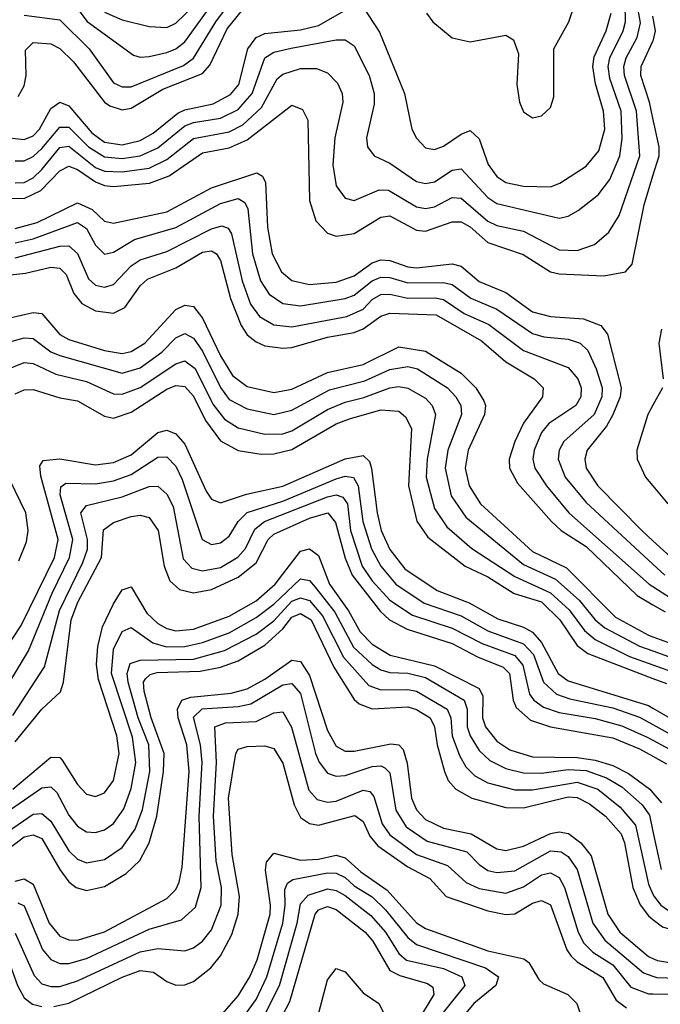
# Model space of a CAD drawing. Header units: inches. Extents: x 501365 to 657855, y 482276 to 547543.
# Tile 157 of 256: x 538580 to 540016, y 523888 to 526095. Entities that reach past the tile are written whole.
import ezdxf

# ---------------------------------------------------------------- set-up
doc = ezdxf.new("R2010")
doc.units = ezdxf.units.IN
doc.header["$MEASUREMENT"] = 0
doc.layers.add('A5532', color=7, linetype='Continuous')
doc.layers.add('A5542', color=7, linetype='Continuous')

msp = doc.modelspace()

# ---------------------------------------------------------------- linework, layer by layer
at = {"layer": 'A5532', "color": 5}
for points, elevation in [([(538569.6, 525729.6), (538590, 525730.5), (538610, 525740.8), (538630, 525759), (538670, 525808.3), (538690, 525811.3), (538750, 525764.1), (538770, 525755.6), (538810, 525754.1), (538870, 525762.1), (538910, 525781.4), (538970, 525828.6), (539050, 525844), (539080.5, 525859.5), (539121.9, 525898.1), (539157.4, 525962.6), (539170, 525973.4), (539210, 525986), (539245.6, 525985.6), (539270, 525975.7), (539292.8, 525952.8), (539303.1, 525930), (539304.3, 525910), (539286.4, 525830), (539282, 525770), (539290, 525722.4), (539310, 525695.1), (539330, 525689.6), (539386, 525714), (539407.2, 525712.8), (539470, 525676), (539490, 525671.9), (539510, 525676), (539550, 525696.3), (539570, 525694.8), (539630, 525643.5), (539650, 525633.7), (539710, 525621.2), (539790, 525579.3), (539830, 525578.1), (539869, 525591), (539900.9, 525619.1), (539924, 525656), (539970.2, 525790), (539962.8, 525890), (539935.9, 525970), (539935, 525990), (539940.2, 526010), (539964.5, 526055.5), (539972.1, 526087.9), (539946.9, 526230)], 2740), ([(538690, 526146.4), (538731.4, 526091.4), (538835.4, 526015.4), (538850, 526011), (538870, 526012.3), (538910, 526021.7), (538930, 526029.6), (538950, 526045.8), (539050, 526183.6)], 2860), ([(538590, 526105.3), (538670, 526094.9), (538735.5, 526030), (538790, 525953.8), (538810, 525944.4), (538830, 525945), (538947.3, 525992.7), (538970, 526008.8), (539020.1, 526090), (539070, 526158.2)], 2840), ([(538430, 525844.4), (538590, 525826.4), (538610, 525835.1), (538624.6, 525850), (538650, 525896), (538670, 525910.6), (538690, 525901.8), (538741.6, 525841.6), (538770, 525820.7), (538810, 525814.9), (538850, 525824.2), (538879.3, 525840.7), (538934.5, 525885.5), (538950, 525892.8), (539013.8, 525906.2), (539052.8, 525927.2), (539071.4, 525950), (539091.2, 526030), (539110, 526055), (539130, 526064.3), (539210, 526072.3), (539250, 526082.1), (539330, 526127.7)], 2780), ([(538570, 525778.6), (538590, 525778.5), (538610, 525788.6), (538630, 525806.1), (538670, 525854.4), (538690, 525854.3), (538734, 525810), (538770, 525787.4), (538810, 525783.8), (538850.2, 525789.8), (538890, 525807.7), (538950, 525856.9), (538970, 525864.9), (539030, 525874.4), (539070, 525894.1), (539101.6, 525930), (539130, 526010), (539150, 526022.4), (539188.6, 526031.4), (539290, 526049.7), (539310.1, 526050.1), (539330, 526036.2), (539363.6, 525970), (539375.1, 525930), (539374.5, 525905.5), (539357.5, 525830), (539360.1, 525810), (539375.2, 525790), (539410, 525773.6), (539470, 525732.7), (539490, 525727.7), (539510, 525732), (539550, 525758.1), (539570, 525760.7), (539630, 525696.4), (539650, 525683.4), (539789.9, 525650.1), (539810, 525654.9), (539832.2, 525667.8), (539877.2, 525702.8), (539903.3, 525736.7), (539926, 525790), (539931.2, 525828.8), (539928.7, 525890), (539903.1, 525963.1), (539899.6, 525990), (539903.3, 526010), (539933.1, 526070), (539938.3, 526090), (539937.8, 526130)], 2760), ([(538576.7, 525923.3), (538590, 525946.6), (538594.6, 525970), (538593.3, 526026.7), (538610, 526043.9), (538650, 526040.7), (538670, 526030.7), (538700.3, 526000.3), (538770, 525910.1), (538781.9, 525901.9), (538810, 525893), (538830, 525896.7), (538900.6, 525939.4), (538990, 525974.7), (539006.7, 525993.3), (539045.4, 526074.6), (539090, 526129.6)], 2820), ([(538770, 526112.1), (538810, 526095.1), (538870, 526079.8), (538910, 526077.3), (538930, 526087.4), (538970, 526125.8)], 2880), ([(539492, 526110), (539506.2, 526090), (539550, 526054.6), (539590, 526045.5), (539670, 526060.5), (539686.9, 526050), (539698.8, 526018.8), (539694.9, 525950), (539701, 525910), (539710, 525888.6), (539730, 525875.3), (539750, 525879.5), (539770, 525898.2), (539777.9, 525922.1), (539777.7, 526030), (539811.5, 526090), (539824.6, 526130)], 2820), ([(539350, 526123), (539387, 526067), (539442.5, 525930), (539459.6, 525850), (539470, 525829.3), (539490, 525807.9), (539510, 525804.4), (539530, 525811.3), (539570, 525838.8), (539590, 525846.6), (539610, 525827.9), (539630.8, 525770.8), (539650, 525744), (539670.3, 525730.3), (539710, 525722.1), (539770, 525720.6), (539791.2, 525728.8), (539850, 525766.9), (539878.9, 525801.1), (539891.7, 525850), (539889, 525890), (539871, 525951), (539865.1, 525990), (539867.9, 526012.1), (539895.3, 526070), (539906, 526110)], 2780), ([(540000, 525874.3), (539992.5, 525910), (539972.8, 525970), (539973.2, 525990), (540000, 526047.2)], 2720), ([(538550, 525695), (538590, 525694.3), (538627.4, 525712.6), (538670, 525756.2), (538690, 525766.6), (538710, 525759.6), (538750, 525731.5), (538770, 525723.5), (538790, 525721), (538871.2, 525728.8), (538914.9, 525745.1), (538990, 525796.8), (539050, 525807.9), (539090, 525825.7), (539190, 525903.8), (539214, 525894), (539226.2, 525870), (539229.8, 525689.8), (539244.1, 525644.1), (539270, 525616.3), (539290, 525609.7), (539330, 525615.6), (539390, 525652.2), (539410, 525655.4), (539470, 525623.4), (539490, 525620.9), (539550, 525642.3), (539570, 525642.1), (539590, 525630.5), (539630, 525595.5), (539708.7, 525568.7), (539770, 525530.1), (539790, 525525.4), (539890, 525520.8), (539938.7, 525530), (539953.1, 525546.9), (539979.9, 525680.1), (540000, 525745.5)], 2720), ([(538570, 525627.2), (538619.3, 525640.7), (538710, 525684.6), (538742.7, 525670), (538770, 525643.6), (538790, 525639.4), (538910, 525664.4), (539010, 525718), (539111.9, 525751.9), (539124.1, 525744.1), (539131.3, 525730), (539135.8, 525630), (539146.3, 525570), (539167, 525530), (539190.5, 525510.5), (539230, 525501.7), (539290, 525506.9), (539330, 525520.9), (539370, 525549.8), (539390, 525556.5), (539410, 525555.3), (539450, 525541.1), (539470, 525539), (539550, 525548.2), (539570, 525542.5), (539610, 525508.6), (539670, 525483.5), (539730, 525440.4), (539770, 525429.6), (539844.5, 525424.5), (539883.1, 525410), (539898.2, 525390), (539928.5, 525270), (539926.3, 525250), (539910.3, 525209.7), (539895.7, 525184.3), (539852.3, 525130), (539847.2, 525110), (539850.1, 525090), (539876.6, 525050), (539974.8, 524950), (540000, 524927.1)], 2680), ([(538570, 525594.8), (538610, 525604.3), (538710, 525640.2), (538730, 525626.9), (538750, 525590.1), (538770, 525569.7), (538790, 525573.7), (538837.2, 525602.8), (538930, 525629.4), (539030, 525682.9), (539070, 525694.5), (539085.1, 525685.1), (539091.2, 525671.2), (539102, 525570), (539119.9, 525510), (539139.7, 525479.7), (539170, 525459.3), (539210, 525454), (539310, 525470), (539330, 525477.6), (539370, 525510), (539390, 525517.9), (539410, 525517.1), (539450, 525505.2), (539530, 525506.2), (539550, 525501.7), (539591.3, 525471.3), (539650, 525446.3), (539730, 525391.9), (539755.5, 525384.5), (539810, 525379), (539836.9, 525370), (539853.6, 525353.6), (539872.7, 525312.7), (539885.8, 525270), (539885.5, 525250), (539868.2, 525210), (539799.9, 525150), (539789.5, 525130), (539787.7, 525110), (539802.8, 525070), (539850, 525013.1), (540000, 524874.6)], 2660), ([(538570, 525561.2), (538670, 525587.3), (538690, 525588), (538710, 525571.4), (538734.3, 525514.3), (538750, 525500.2), (538770, 525495.4), (538790, 525501.2), (538830, 525543.1), (538850, 525557), (538910, 525575.6), (539010, 525626.6), (539033.3, 525633.3), (539047.6, 525627.6), (539055.2, 525615.2), (539078.7, 525510), (539097.6, 525457.6), (539117.6, 525430), (539150, 525410.9), (539190, 525406.4), (539313.6, 525430), (539350, 525446.4), (539370, 525468.1), (539390, 525478.9), (539410, 525480.2), (539450, 525470.6), (539511.7, 525471.7), (539530, 525468), (539576.9, 525436.9), (539631.8, 525411.8), (539710, 525353.3), (539810, 525315.5), (539831.8, 525290), (539838.8, 525270), (539838.6, 525250), (539827.2, 525230), (539766.4, 525190), (539750.1, 525170), (539733.3, 525130), (539730.9, 525110), (539735, 525090), (539761.3, 525050), (539811.3, 524990), (539991.6, 524830), (540000, 524824.6)], 2640), ([(538449, 525511), (538593, 525527), (538650, 525540.6), (538670, 525538.3), (538683.9, 525523.9), (538701.6, 525481.6), (538719.1, 525459.1), (538750, 525442.3), (538790, 525437.4), (538815.9, 525450), (538850, 525498.8), (538866.8, 525513.2), (538930, 525538.7), (538990, 525573.9), (539010, 525576.9), (539021.1, 525570), (539030, 525555.7), (539052.8, 525470), (539076.6, 525410), (539090, 525388.7), (539110, 525372.7), (539130, 525364), (539170, 525358.5), (539190, 525360.4), (539270, 525383.6), (539330, 525394.3), (539350, 525402.4), (539390, 525430.3), (539410, 525437.6), (539513.6, 525433.6), (539615.6, 525375.6), (539670, 525328.1), (539733.8, 525290), (539753.4, 525270), (539752.3, 525250), (539710, 525190.7), (539690, 525150), (539677.5, 525110), (539678.6, 525090), (539696.1, 525056.1), (539772.6, 524970), (539793.9, 524950), (539850, 524914.1), (539964.6, 524804.6), (540000, 524783.8)], 2620), ([(538504.9, 525415.1), (538610, 525439), (538630, 525436.5), (538669.7, 525389.7), (538690, 525378.3), (538770, 525353.3), (538810, 525346.7), (538830, 525351.2), (538860.9, 525370), (538930, 525445.9), (538950, 525455.1), (538970, 525452.3), (538990, 525425.8), (539030, 525341.7), (539057.5, 525297.5), (539090, 525273.2), (539150, 525259.6), (539190, 525267.3), (539270, 525304.6), (539350, 525322.3), (539430, 525362.2), (539490, 525352.1), (539570, 525302.8), (539602.6, 525270), (539621.1, 525241.1), (539624.8, 525230), (539622.3, 525210), (539585.5, 525130), (539579, 525090), (539587.5, 525050), (539613.4, 525010), (539730, 524903.2), (539806.2, 524866.2), (539915.9, 524755.9), (539990, 524715.5), (540000, 524711.8)], 2580), ([(538530, 525365.5), (538590, 525382.1), (538610, 525380.2), (538650, 525350.8), (538670, 525342.4), (538810, 525302.5), (538850, 525314.6), (538898.6, 525350), (538930, 525382.1), (538950, 525392.1), (538970, 525381.2), (538990, 525352.4), (539030, 525270.4), (539050, 525243.9), (539090, 525222.7), (539150, 525210.3), (539190, 525220.2), (539274.6, 525265.4), (539354.1, 525285.9), (539410, 525311.3), (539450, 525318), (539472.2, 525312.2), (539539.5, 525270), (539558.1, 525250), (539568.8, 525230), (539570.3, 525210), (539539.7, 525130), (539533.8, 525090), (539547.7, 525027.7), (539580.3, 524980.3), (539710, 524873.6), (539781.4, 524841.4), (539834.3, 524794.3), (539870, 524750.1), (539891.9, 524731.9), (539970, 524691), (540000, 524680.3)], 2560), ([(538550, 525310.1), (538590, 525327), (538610, 525324.6), (538660.8, 525300.8), (538730, 525283.8), (538790, 525256.7), (538810, 525255.4), (538850, 525270.5), (538930, 525324.1), (538950, 525330.1), (538973.6, 525313.6), (539013.2, 525233.2), (539039.6, 525199.6), (539070, 525180.4), (539130, 525166), (539170, 525166.9), (539190, 525173.2), (539270, 525221.2), (539310, 525237.6), (539352, 525248), (539410, 525269.8), (539430, 525272.9), (539450, 525269.5), (539490, 525246.8), (539504.7, 525230), (539512.4, 525210), (539493.9, 525110), (539491.7, 525070), (539510, 524999.2), (539538.1, 524958.1), (539593.6, 524910), (539690, 524847.2), (539770, 524810.8), (539812, 524772), (539846.2, 524726.2), (539870, 524705.5), (539947.6, 524667.6), (540000, 524649.2)], 2540), ([(538570, 525256.2), (538590, 525265.1), (538610, 525266.5), (538670, 525247.4), (538710, 525240.6), (538770, 525206.5), (538790, 525201.8), (538830, 525215.1), (538910, 525267), (538930, 525275.5), (538950, 525273.2), (538970, 525251.4), (538997, 525197), (539030, 525151.5), (539070, 525129.3), (539121.6, 525121.6), (539150, 525122.3), (539190, 525131.4), (539290, 525188.9), (539319.7, 525200.3), (539390, 525220.9), (539430, 525217.8), (539445.2, 525205.2), (539458.7, 525178.7), (539451.5, 525050), (539470.8, 524970.8), (539494.9, 524934.9), (539578.9, 524870), (539630, 524846), (539689.1, 524809.1), (539750, 524790), (539791, 524750), (539830, 524692.7), (539854.1, 524674.1), (540000, 524618.6)], 2520), ([(540000, 525230.9), (539988.7, 525210), (539963.9, 525130), (539964.2, 525110), (539983.4, 525070), (540000, 525050)], 2720), ([(538495.4, 524604.6), (538583, 524737), (538658.4, 524890), (538666.4, 524930), (538627.7, 525072.3), (538625.1, 525094.9), (538632.6, 525107.4), (538670, 525111), (538750, 525097), (538790, 525102.4), (538830, 525119.7), (538890, 525169.8), (538910, 525175.4), (538930, 525166.5), (538950, 525143.4), (538998.5, 525038.5), (539010, 525020.3), (539030, 525012), (539088.4, 525031.6), (539170, 525049.5), (539310, 525110.7), (539350, 525118.1), (539364.6, 525104.6), (539369.2, 525089.2), (539381.5, 524990), (539390.8, 524950), (539410, 524907.5), (539443.9, 524863.9), (539516, 524816), (539587.7, 524787.7), (539652, 524752), (539710, 524733.2), (539730, 524722.3), (539750, 524699.2), (539787.7, 524630), (539810, 524613.3), (539990, 524558), (540000, 524552.2)], 2480), ([(538532.3, 524570), (538599.5, 524680.5), (538653.2, 524810), (538692, 524890), (538699.2, 524930), (538670.4, 525030), (538672.1, 525047.9), (538683.8, 525056.2), (538750, 525055), (538790, 525061.3), (538830, 525075.6), (538890, 525114.8), (538910, 525115.4), (538930, 525094.3), (538944.4, 525064.4), (538989.4, 524930), (539010, 524918.9), (539030, 524922.6), (539050, 524937.6), (539069.7, 524970), (539090, 524990.5), (539170, 525015.6), (539290, 525066.1), (539310, 525072.3), (539328.7, 525068.7), (539339.3, 525050), (539349.7, 524970), (539369, 524909), (539389.8, 524870), (539423.4, 524830), (539487.3, 524787.3), (539570, 524758.8), (539630, 524725.3), (539710, 524696.1), (539731.9, 524671.9), (539754.4, 524610), (539783.6, 524583.6), (539813.2, 524573.2), (539910, 524552.8), (539970, 524531.9), (540000, 524515.3)], 2460), ([(538577.9, 524882.1), (538595.2, 524924.8), (538598.9, 524950), (538593.5, 524990), (538546.6, 525086.6)], 2520), ([(538564.7, 524535.3), (538635.4, 524644.6), (538669.4, 524770.6), (538721.8, 524878.2), (538732, 524908), (538732, 524930), (538717.4, 524990), (538730, 525006.1), (538810, 525025.7), (538870, 525049.1), (538890, 525049.7), (538910, 525031.5), (538924.3, 525004.3), (538946.9, 524886.9), (538965.7, 524865.7), (538990, 524859.4), (539030, 524867.6), (539069.5, 524890.5), (539086.4, 524910), (539107.1, 524952.9), (539129.2, 524970), (539270, 525025.7), (539290, 525030.4), (539304.7, 525024.7), (539314.8, 525010), (539321.9, 524950), (539347.8, 524870), (539370, 524837.6), (539410, 524794), (539460.6, 524760.6), (539550, 524731.6), (539616.7, 524696.7), (539690, 524669.8), (539708, 524648), (539723.5, 524583.5), (539732.8, 524570), (539754.3, 524554.3), (539790, 524542.2), (539870, 524528.7), (539930, 524512.4), (539987.3, 524487.3), (540000, 524480.3)], 2440), ([(538570, 524476.8), (538630, 524549.4), (538671.5, 524588.5), (538678.1, 524610), (538695.4, 524750), (538710.6, 524789.4), (538763.7, 524890), (538768.2, 524951.8), (538790, 524967.9), (538830, 524981.6), (538850, 524984.2), (538870, 524979.2), (538890.2, 524950.2), (538903.8, 524870), (538917, 524837), (538938, 524818), (538970, 524810.8), (539010, 524817.8), (539070, 524845.4), (539110, 524877.8), (539137.3, 524930), (539150, 524941.7), (539230, 524978), (539271, 524990), (539288.2, 524968.2), (539310, 524887.8), (539325.2, 524850), (539388.7, 524768.7), (539409, 524750), (539448.9, 524728.9), (539550, 524696.9), (539606.7, 524666.7), (539664, 524644), (539678.2, 524630), (539686.6, 524570), (539693.6, 524553.6), (539725.3, 524525.3), (539770, 524510), (539910, 524485.6), (539970, 524460.9), (540000, 524444.1)], 2420), ([(538565, 524370), (538650, 524442.1), (538670, 524441.1), (538675.6, 524435.6), (538710, 524380.9), (538730, 524359.1), (538750, 524353.9), (538770, 524362.5), (538790.2, 524390), (538802.9, 524450), (538797.7, 524490), (538756.4, 524616.4), (538752.3, 524650), (538754.9, 524690), (538765.9, 524734.1), (538790, 524785.5), (538810, 524817.5), (538830, 524823.9), (538864.9, 524764.9), (538890, 524741.8), (538910, 524730.3), (538930, 524725.2), (538970, 524729.3), (539050, 524757.8), (539110, 524792.5), (539153.1, 524830), (539210, 524903.5), (539230, 524909), (539250, 524894.2), (539275, 524830), (539317.5, 524770), (539343.2, 524723.2), (539370, 524695.3), (539410.9, 524670.9), (539510, 524646.8), (539610, 524595.7), (539618.6, 524578.6), (539617.8, 524530), (539624.8, 524510), (539650, 524477.8), (539678.7, 524458.7), (539730, 524443.2), (539830, 524441.1), (539870, 524435.2), (539910, 524423.6), (539945.4, 524405.4), (539993.3, 524370), (540000, 524362.1)], 2380), ([(538510, 524291.2), (538630, 524373), (538650, 524375.5), (538663.2, 524363.2), (538690, 524312.4), (538710, 524287.6), (538730, 524275.1), (538750, 524273), (538770, 524279.2), (538790, 524293.3), (538813.5, 524326.5), (538830, 524371.6), (538840.5, 524430), (538833, 524487), (538786.1, 524630), (538790, 524684.4), (538810, 524723.9), (538830, 524732.5), (538878.2, 524698.2), (538909.3, 524689.3), (538950, 524690), (538990, 524699), (539050, 524721.1), (539110, 524755.4), (539150, 524785.4), (539210, 524841.9), (539230, 524838.3), (539242.9, 524822.9), (539286.9, 524766.9), (539328.5, 524688.5), (539370, 524650), (539390, 524637.5), (539410, 524632), (539450, 524630.2), (539490, 524620.4), (539576.9, 524570), (539583.7, 524550), (539583.3, 524510), (539590, 524490), (539610, 524457.4), (539634.4, 524434.4), (539670, 524417), (539710, 524407.1), (539750, 524406.6), (539810, 524414.1), (539850, 524412.4), (539895.9, 524395.9), (539930, 524375.3), (539975.5, 524335.5), (539992, 524312), (540000, 524275.3)], 2360), ([(538530, 524259.7), (538610, 524314.3), (538630, 524316.2), (538650, 524298.5), (538690, 524232), (538710, 524213.1), (538730, 524205.3), (538770, 524212.6), (538810, 524239.5), (538839.1, 524280.9), (538855.2, 524324.8), (538872, 524410), (538869.8, 524470), (538846, 524530), (538823.2, 524610), (538820.9, 524630), (538827.6, 524652.4), (538850, 524659.3), (538970, 524662), (539038.9, 524681.1), (539110, 524718), (539150, 524748), (539190, 524792.1), (539210, 524799.4), (539230, 524793.4), (539258.7, 524758.7), (539306.1, 524666.1), (539363.1, 524603.1), (539390, 524593.1), (539450, 524594), (539470, 524590), (539538.2, 524550), (539546.4, 524530), (539549.5, 524490), (539566.2, 524446.2), (539580.5, 524420.5), (539600.4, 524400.4), (539630, 524384.7), (539690, 524369), (539730, 524369.1), (539830, 524385.9), (539876.1, 524370), (539926.5, 524330), (539960.6, 524290), (539990, 524157.4), (540000, 524135.1)], 2340), ([(538530, 524218.6), (538590, 524263.4), (538610, 524268.3), (538630, 524259.8), (538670, 524190.1), (538690, 524162.9), (538706.8, 524150), (538730, 524143.2), (538770, 524152.1), (538818.7, 524181.3), (538849.4, 524210.6), (538870.1, 524249.9), (538887.5, 524310), (538902.8, 524410), (538903.7, 524450), (538875.1, 524530), (538859.2, 524590), (538857.8, 524610), (538862.1, 524617.9), (538872.3, 524627.7), (538887.9, 524632.1), (538985, 524635), (539030, 524644.1), (539070, 524658.3), (539130, 524693.2), (539169.9, 524730.1), (539190, 524755.6), (539210, 524764.1), (539233.5, 524750), (539284.2, 524644.2), (539330, 524571.1), (539341.4, 524561.4), (539370, 524550.5), (539450, 524554.8), (539470, 524548.8), (539500.5, 524530), (539510.3, 524510.3), (539516.1, 524470), (539532.5, 524410), (539540.9, 524390), (539557.7, 524370), (539593.5, 524350), (539670, 524329.2), (539710, 524328.7), (539810, 524353.2), (539830, 524351.7), (539857.7, 524337.7), (539893.3, 524310), (539928.6, 524270), (539936.1, 524250), (539954.7, 524150), (539971.2, 524111.2), (539990, 524086.2), (540000, 524078.5)], 2320), ([(538570, 524164), (538590, 524169.6), (538610, 524157.2), (538646.2, 524070), (538670, 524041.2), (538690, 524032.7), (538710, 524031.8), (538770, 524050.5), (538910, 524125), (538930, 524145.7), (538937.8, 524162.2), (538944.1, 524195.9), (538960.1, 524410), (538955.1, 524470), (538935.7, 524530), (538934.1, 524550), (538943.9, 524570), (538963.5, 524576.5), (539054.1, 524585.9), (539090, 524595.4), (539130, 524617.3), (539190, 524659.7), (539210, 524656.4), (539230, 524624.8), (539270, 524502), (539290, 524466.7), (539310, 524455.8), (539330, 524455.6), (539412.2, 524472.2), (539430, 524470.1), (539439.5, 524459.5), (539449, 524429), (539458.2, 524350), (539470, 524323.7), (539490, 524302.6), (539530, 524283), (539592.2, 524270), (539650, 524236.3), (539670, 524232.7), (539710, 524242.3), (539770, 524271.1), (539790, 524274.8), (539810.8, 524270.8), (539838.6, 524250), (539861.1, 524221.1), (539898.7, 524090), (539925.4, 524050), (539990, 523995.3), (540000, 523990.8)], 2280), ([(538575.5, 524115.5), (538590, 524108.5), (538631.1, 524011.1), (538650, 523988.4), (538670, 523979.9), (538690, 523979.9), (538730, 523990.9), (538870, 524056.7), (538942.5, 524077.5), (538974.2, 524105.8), (538987.2, 524150), (538982.6, 524310), (538989.2, 524430), (538985.1, 524470), (538970, 524531.6), (538989.5, 524550.5), (539070, 524555.3), (539098.2, 524561.8), (539170, 524604), (539190, 524607.3), (539210, 524584.7), (539243.4, 524450), (539251.2, 524431.2), (539270, 524406.6), (539290, 524399.3), (539310, 524401.1), (539370, 524421.1), (539390, 524422.7), (539398.5, 524418.5), (539410, 524407.3), (539423.5, 524323.5), (539446.3, 524286.3), (539493.7, 524253.7), (539582.8, 524230), (539610, 524201.4), (539630, 524188.3), (539650, 524183.3), (539690, 524187.3), (539770, 524232.1), (539794.4, 524230), (539810, 524219.6), (539830.2, 524190.2), (539865.5, 524070), (539891.8, 524031.8), (539978.4, 523958.4), (540000, 523951.2)], 2260), ([(538570, 524047.5), (538612.5, 523952.5), (538630, 523934.4), (538650, 523927.9), (538670, 523928.3), (538710, 523940.4), (538850, 524005.8), (538890, 524012.9), (538950, 524007.7), (538970, 524014.9), (538990, 524029.7), (539010, 524055.2), (539031.5, 524110), (539032.2, 524150), (539020.9, 524210), (539014.3, 524310), (539021.4, 524430), (539017.9, 524510), (539041.3, 524518.7), (539110, 524522.1), (539150, 524541.8), (539170, 524543.7), (539189.6, 524509.6), (539228.4, 524368.4), (539246.9, 524346.9), (539270, 524340.9), (539290, 524343.6), (539350, 524368.5), (539365.2, 524365.2), (539374.2, 524354.2), (539392.5, 524292.5), (539410, 524268.3), (539470, 524224.2), (539539.5, 524199.5), (539581.1, 524161.1), (539610, 524147.4), (539670, 524137.3), (539710, 524151.2), (539750, 524178.2), (539770, 524182.6), (539778.7, 524178.7), (539790, 524172.2), (539801.6, 524150), (539832.5, 524050), (539844.9, 524024.9), (539864.9, 524004.9), (539910, 523976.3), (539950, 523926.8), (539990, 523911.4), (540000, 523911.4)], 2240), ([(538656.8, 523883.2), (538690, 523890.5), (538810, 523949), (538850, 523963.9), (538880.2, 523960.2), (538910, 523938.9), (538930, 523931.2), (538950, 523931.9), (538970, 523939.2), (539008.8, 523970), (539030, 523996.8), (539055.4, 524044.6), (539069.8, 524090), (539073.2, 524130), (539056.3, 524223.7), (539048.5, 524350), (539064.3, 524450), (539070, 524460.4), (539090, 524465.8), (539130, 524467.4), (539150, 524461.6), (539170, 524428.9), (539195.4, 524335.4), (539210, 524307.2), (539230, 524293.6), (539250, 524290), (539331.6, 524311.6), (539350, 524298.2), (539365.3, 524265.3), (539383.1, 524243.1), (539450, 524196), (539499.5, 524170), (539536.4, 524130), (539630, 524097.5), (539670, 524089.6), (539690, 524091.1), (539730, 524114.7), (539750, 524120.5), (539770, 524111.3), (539807.1, 524010), (539816.3, 523996.3), (539830, 523983.1), (539887.9, 523947.9), (539917.7, 523897.7), (539940.5, 523880.5)], 2220), ([(539030, 523861.4), (539070, 523907.4), (539096.4, 523950), (539112.2, 523987.8), (539141.4, 524090), (539142.5, 524110), (539131.3, 524188.7), (539133.6, 524206.4), (539150, 524226.7), (539210, 524211.3), (539250, 524213.3), (539290, 524222.2), (539310, 524216.4), (539345, 524185), (539404.3, 524144.3), (539470, 524070.8), (539490, 524057.8), (539630, 524007.8), (539710.7, 523990), (539721.5, 523981.5), (539743.7, 523943.7), (539754.4, 523934.4), (539809.2, 523910), (539829.5, 523890), (539836, 523870)], 2180), ([(539075.3, 523850), (539110, 523899.2), (539134.4, 523950), (539170.1, 524070), (539175.4, 524110), (539174.2, 524145.8), (539180.3, 524159.7), (539192.3, 524167.7), (539270, 524182.8), (539290, 524181.9), (539310, 524172.5), (539330, 524154), (539370, 524129), (539400, 524100), (539450, 524037.8), (539470, 524022.1), (539624.8, 523970), (539653.4, 523950), (539647.9, 523930), (539598.3, 523890), (539565.4, 523850)], 2160), ([(539122.5, 523850), (539162.5, 523930), (539202.4, 524070), (539210, 524113.1), (539226.9, 524133.1), (539270, 524147.3), (539290, 524143.6), (539310, 524132.4), (539367.1, 524087.1), (539400.2, 524050), (539430, 524001.8), (539447.1, 523987.1), (539530, 523968.1), (539571.6, 523950), (539578.2, 523930), (539513.5, 523850)], 2140), ([(539151.8, 523830), (539185.5, 523894.5), (539242.3, 524090), (539250, 524099.8), (539270, 524107.3), (539290, 524100.8), (539354.9, 524050), (539371.8, 524030), (539410, 523963.9), (539432.7, 523952.7), (539494.7, 523934.7), (539506.5, 523926.5), (539508.5, 523910), (539460.2, 523830)], 2120), ([(538070, 523886.4), (538091.2, 523908.8), (538102.9, 523930), (538137.9, 524042.1), (538150, 524058.9), (538170, 524054.5), (538270, 523995.5), (538310, 523981.3), (538390, 523999.5), (538450, 523980.4), (538470, 523983.4), (538530, 524006.3), (538552.8, 523992.8), (538575, 523930), (538590, 523902.4), (538608.6, 523888.6), (538630, 523883.2)], 2220), ([(539251, 523869), (539270, 523943.2), (539290, 523968.5), (539310, 523960.6), (539350, 523914.1), (539385.2, 523890), (539395.8, 523870)], 2080)]:
    msp.add_lwpolyline(points, dxfattribs=dict(at, elevation=elevation))
at = {"layer": 'A5542', "color": 5}
for points, elevation in [([(540000, 526047.2), (540001.3, 526050), (540005.8, 526070), (540000, 526102.9)], 2720), ([(540000, 525745.5), (540013.7, 525790), (540013.5, 525810), (540000, 525874.3)], 2720), ([(540018.8, 525401.2), (540013.1, 525370), (540023.1, 525290)], 2720), ([(540021.1, 525270), (540000, 525230.9)], 2720), ([(540000, 525050), (540033.1, 525010)], 2720), ([(540000, 524927.1), (540056.1, 524876.1)], 2680), ([(540000, 524874.6), (540026.6, 524850)], 2660), ([(540000, 524824.6), (540039.2, 524799.2)], 2640), ([(540000, 524783.8), (540027.6, 524767.6)], 2620), ([(540000, 524711.8), (540082, 524682)], 2580), ([(540000, 524680.3), (540070, 524655.4)], 2560), ([(540000, 524649.2), (540050, 524631.5)], 2540), ([(540000, 524618.6), (540030, 524607.2)], 2520), ([(540000, 524552.2), (540107.5, 524490)], 2480), ([(540000, 524515.3), (540082.1, 524470)], 2460), ([(540000, 524480.3), (540054.8, 524450)], 2440), ([(540000, 524444.1), (540030, 524427.4)], 2420), ([(540000, 524362.1), (540019.4, 524339.4)], 2380), ([(540000, 524275.3), (540018.5, 524190)], 2360), ([(540000, 524135.1), (540002.3, 524130), (540017.7, 524110), (540048.7, 524088.7), (540110, 524067.9), (540230, 523996.8), (540262.5, 523982.5), (540350, 523970.2), (540410, 523973.4), (540431.6, 523988.4), (540450, 524045.1), (540470, 524064.3), (540530, 524059.9), (540610, 524077.2), (540650, 524067.4), (540710, 524031.4), (540750, 524013.4), (540870, 523995.5), (540890, 523981.9), (540930, 523941), (540996.8, 523916.8), (541110, 523864.3)], 2340), ([(540000, 524078.5), (540021.7, 524061.7), (540098.3, 524038.3), (540223.9, 523963.9), (540250, 523953), (540350, 523937), (540430, 523941.6), (540450, 523958), (540471, 524009), (540490, 524027.7), (540532.1, 524027.9), (540610, 524041.6), (540630, 524037.8), (540678.6, 524010), (540750, 523977.9), (540830, 523969.7), (540850, 523963.4), (540869.9, 523949.9), (540910, 523907.5), (540990, 523883.6)], 2320), ([(540000, 523990.8), (540010, 523986.4), (540090, 523972.9), (540130, 523952.6), (540188, 523910), (540210, 523900), (540351.6, 523868.4)], 2280), ([(540000, 523951.2), (540008.4, 523948.4), (540053.2, 523946.8), (540090, 523938.9), (540121.3, 523921.3), (540170, 523882.1)], 2260), ([(540000, 523911.4), (540050, 523911.1), (540083.9, 523903.9), (540109.1, 523889.1), (540150, 523854.6)], 2240)]:
    msp.add_lwpolyline(points, dxfattribs=dict(at, elevation=elevation))

doc.saveas('drawing.dxf')
